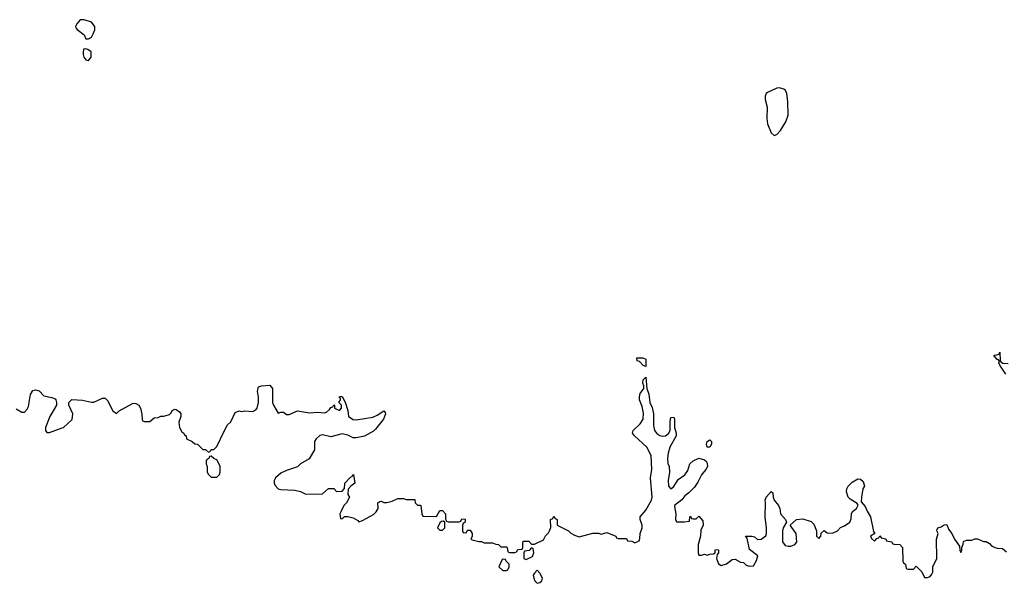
# Model space of a CAD drawing. Header units: inches. Extents: x 2221774 to 2440637, y 201306 to 357559.
# Tile 64 of 245: x 2319696 to 2326762, y 246192 to 250239. Entities that reach past the tile are written whole.
import ezdxf

# ---------------------------------------------------------------- set-up
doc = ezdxf.new("R2010")
doc.units = ezdxf.units.IN
doc.header["$MEASUREMENT"] = 0
for name, color, linetype in [('C3214', 7, 'Continuous'), ('C3224', 7, 'Continuous'), ('C3225', 7, 'Continuous')]:
    doc.layers.add(name, color=color, linetype=linetype)

msp = doc.modelspace()

# ---------------------------------------------------------------- linework, layer by layer
at = {"layer": 'C3214', "color": 5, "elevation": 40}
msp.add_lwpolyline([(2319670, 247444.7), (2319710, 247422), (2319730, 247422), (2319750, 247442), (2319758, 247462), (2319772.9, 247547.1), (2319790, 247576), (2319810, 247581), (2319834.4, 247574.4), (2319870, 247538), (2319927.1, 247527.1), (2319950, 247516), (2319956, 247510), (2319961, 247490), (2319961, 247470), (2319911, 247390), (2319882, 247310), (2319882, 247290), (2319890, 247274), (2319910, 247274), (2320000, 247307.6)], dxfattribs=at)
at = {"layer": 'C3224', "color": 5}
for points, elevation in [([(2320151.3, 250000), (2320150.8, 249990), (2320157.3, 249970), (2320170, 249951), (2320190, 249946), (2320209, 249970), (2320208.7, 250000)], 60), ([(2326773.4, 247693.4), (2326730, 247758), (2326724, 247776), (2326728, 247788), (2326718, 247798), (2326710, 247798), (2326690, 247826), (2326690, 247831.3), (2326708, 247832), (2326722, 247838), (2326730, 247852), (2326732, 247790), (2326739.6, 247779.6), (2326751.6, 247771.6), (2326790, 247771)], 40), ([(2320000, 247307.6), (2320010, 247311.3), (2320071.9, 247368.1), (2320077.2, 247410), (2320049.1, 247470.9), (2320049, 247490), (2320070, 247511), (2320146.4, 247506.4), (2320210, 247492), (2320227.3, 247492.7), (2320290, 247522), (2320310, 247522), (2320325.4, 247505.4), (2320364.7, 247430), (2320390, 247412), (2320409.1, 247430.9), (2320510, 247484.7), (2320530, 247482), (2320552, 247470), (2320562, 247450), (2320572.7, 247407.3), (2320574, 247370), (2320578, 247358), (2320590, 247354), (2320630, 247354), (2320660.4, 247379.6), (2320690, 247382), (2320708.9, 247391.1), (2320730, 247391.3), (2320770, 247404.7), (2320783.1, 247416.9), (2320790, 247432), (2320810, 247442), (2320819.6, 247439.6), (2320843.6, 247423.6), (2320851.3, 247410), (2320851.3, 247390), (2320838, 247350), (2320842, 247310), (2320859.6, 247279.6), (2320874, 247270), (2320878, 247258), (2320891.6, 247251.6), (2320894, 247230), (2320934, 247210), (2320952.7, 247192.7), (2320971.6, 247191.6), (2321010, 247154), (2321030, 247154), (2321050, 247134), (2321062, 247138), (2321070, 247154), (2321090, 247154), (2321110, 247174), (2321160.4, 247279.6), (2321188, 247330), (2321210, 247352), (2321241.2, 247418.8), (2321270, 247431), (2321290, 247426), (2321310, 247431), (2321370, 247426), (2321390, 247438), (2321399, 247450), (2321409.2, 247490), (2321409.3, 247530), (2321402.7, 247570), (2321410, 247602), (2321431, 247611), (2321490, 247614), (2321511.1, 247591.1), (2321511.3, 247490), (2321518, 247470), (2321550, 247414), (2321570, 247422), (2321590, 247422), (2321610, 247404.7), (2321630, 247404.7), (2321690, 247431.3), (2321775.3, 247415.3), (2321830, 247421), (2321883.1, 247416.9), (2321898, 247422), (2321920.4, 247439.6), (2321930, 247454), (2321942, 247458), (2321950, 247474), (2321954, 247470), (2321954, 247450), (2321990, 247434), (2322006, 247450), (2322006, 247470), (2321986, 247490), (2321998, 247510), (2321998, 247518), (2321988, 247528), (2321990, 247534), (2322010, 247534), (2322031.6, 247491.6), (2322050, 247434), (2322056, 247390), (2322090, 247367.3), (2322110, 247366), (2322230, 247386), (2322261.2, 247398.8), (2322310, 247431), (2322319.6, 247419.6), (2322322, 247410), (2322306, 247370), (2322250, 247298), (2322235.3, 247284.7), (2322170, 247249.2), (2322110, 247236), (2322090, 247236), (2322050, 247256.2), (2322010, 247264.5), (2321930, 247243.7), (2321870, 247258), (2321850, 247252.7), (2321824.7, 247230), (2321811.3, 247210), (2321811.3, 247150), (2321774.4, 247085.6), (2321712, 247050), (2321690, 247028.7), (2321610, 247002), (2321570, 246982), (2321532, 246950), (2321522, 246930), (2321522, 246910), (2321530, 246894), (2321551.6, 246871.6), (2321570, 246864.7), (2321670, 246862), (2321710, 246852), (2321750, 246832), (2321870, 246834), (2321912.7, 246872.7), (2321950, 246872), (2321970, 246852), (2322010, 246854), (2322028, 246872), (2322030, 246912), (2322070, 246954), (2322082, 246958), (2322086, 246970), (2322092.7, 246972.7), (2322102, 246910), (2322071.6, 246888.4), (2322052.7, 246867.3), (2322052, 246830), (2322062, 246810), (2322042, 246770), (2322022, 246750), (2322002, 246710), (2321994, 246690), (2321998, 246658), (2322010, 246654), (2322028, 246672), (2322050, 246671.3), (2322090, 246662), (2322123.6, 246643.6), (2322130, 246634), (2322156.4, 246643.6), (2322234.6, 246685.4), (2322254.6, 246705.4), (2322268, 246730), (2322266, 246770), (2322280.4, 246779.6), (2322290, 246782), (2322310, 246772), (2322330, 246772), (2322370, 246782), (2322410, 246802), (2322450, 246802), (2322470, 246794), (2322532.7, 246792.7), (2322534, 246770), (2322550, 246754), (2322570, 246754), (2322574, 246750), (2322582, 246690), (2322590, 246674), (2322687.3, 246672.7), (2322710, 246714), (2322730, 246714), (2322751.6, 246691.6), (2322752.7, 246652.7), (2322758, 246638), (2322770, 246634), (2322850, 246634), (2322862, 246638), (2322870, 246654), (2322892.7, 246652.7), (2322894, 246630), (2322878, 246622), (2322874, 246610), (2322874, 246570), (2322878, 246558), (2322890, 246554), (2322902, 246558), (2322910, 246574), (2322930, 246574), (2322942, 246550), (2322942, 246530), (2322934, 246510), (2322943.6, 246503.6), (2322990, 246491.3), (2323011.3, 246491.3), (2323030, 246482), (2323090, 246482), (2323112.7, 246472.7), (2323131.6, 246471.6), (2323150, 246454), (2323190, 246454), (2323194, 246450), (2323198, 246418), (2323210, 246414), (2323250, 246414), (2323262, 246418), (2323270, 246434), (2323302, 246438), (2323306, 246450), (2323306, 246490), (2323310, 246494), (2323350, 246494), (2323370, 246474), (2323390, 246474), (2323454.6, 246505.4), (2323470, 246534), (2323490, 246554), (2323498, 246570), (2323507.3, 246592.7), (2323506, 246650), (2323522, 246658), (2323530, 246674), (2323538, 246658), (2323554, 246650), (2323554, 246610), (2323634, 246570), (2323651.6, 246551.6), (2323676.9, 246536.9), (2323710, 246524.7), (2323810, 246551.3), (2323850, 246552), (2323870, 246544.7), (2323910, 246558), (2323974, 246530), (2323978, 246518), (2323990, 246514), (2324050, 246514), (2324058, 246498), (2324090, 246494), (2324110, 246482), (2324142, 246498), (2324147.3, 246512.7), (2324148, 246550), (2324164, 246590), (2324164, 246610), (2324148.7, 246650), (2324149, 246670), (2324190, 246718), (2324229.5, 246790), (2324235.6, 246810), (2324223.7, 246950), (2324231.6, 247010), (2324227, 247110), (2324197.2, 247170), (2324108.7, 247250), (2324094, 247270), (2324099, 247290), (2324150, 247336), (2324169.4, 247370), (2324172.9, 247412.9), (2324162.3, 247462.3), (2324143.5, 247510), (2324143, 247530), (2324150, 247554), (2324175.3, 247590), (2324175.3, 247610), (2324168, 247630), (2324170, 247654), (2324190, 247672), (2324196.3, 247590), (2324212.2, 247550), (2324218.4, 247490), (2324234, 247454), (2324245.7, 247410), (2324245.3, 247325.3), (2324250.6, 247290), (2324268.6, 247268.6), (2324290, 247253), (2324310, 247248), (2324330, 247250.6), (2324351.8, 247268.2), (2324363.7, 247290), (2324364.8, 247355.2), (2324370, 247382), (2324390, 247384.7), (2324396.3, 247370), (2324395.5, 247310), (2324407.3, 247270), (2324406.8, 247250), (2324362.8, 247170), (2324350, 247126), (2324345.5, 247090), (2324347.9, 247052.1), (2324356.3, 247030), (2324360.4, 246990), (2324351, 246930), (2324351.3, 246890), (2324370, 246871.3), (2324390, 246887.3), (2324421.7, 246938.3), (2324469, 246970), (2324490, 247002), (2324505.2, 247050), (2324530, 247070.8), (2324570, 247091.3), (2324610, 247078), (2324622, 247070), (2324630, 247054), (2324631, 247030), (2324621, 247010), (2324588.2, 246971.8), (2324562.4, 246917.6), (2324538, 246882), (2324499.1, 246840.9), (2324470, 246821.2), (2324447.9, 246792.1), (2324396, 246750), (2324395.3, 246744.7), (2324404.7, 246690), (2324402, 246650), (2324410, 246634), (2324467.3, 246632.7), (2324502, 246638), (2324506, 246670), (2324510, 246674), (2324518, 246658), (2324530, 246654), (2324550, 246654), (2324570, 246674), (2324599.6, 246639.6), (2324602, 246610), (2324585.4, 246574.6), (2324581, 246530), (2324564.7, 246470), (2324564.7, 246410), (2324570, 246394), (2324590, 246394), (2324610, 246402), (2324630, 246394), (2324650, 246402), (2324676.4, 246403.6), (2324686, 246410), (2324686, 246430), (2324690, 246434), (2324708, 246432), (2324712, 246430), (2324712, 246410), (2324702, 246398), (2324696, 246370), (2324710, 246332), (2324730, 246321), (2324769.1, 246330.9), (2324810, 246362), (2324830, 246364.7), (2324870, 246344.7), (2324890, 246342), (2324910, 246322), (2324930, 246314), (2324962, 246318), (2324983.1, 246356.9), (2324993.2, 246390), (2324934.6, 246434.6), (2324916.4, 246516.4), (2324906, 246530), (2324951.1, 246531.1), (2324970, 246524.7), (2324990, 246506), (2325018, 246510), (2325050, 246532), (2325056, 246550), (2325056, 246590), (2325046.6, 246670), (2325049.3, 246770), (2325046, 246790), (2325054, 246810), (2325090, 246851), (2325102, 246842), (2325102.8, 246810), (2325110.5, 246790), (2325142, 246750), (2325150.8, 246730), (2325156, 246690), (2325191, 246650), (2325198, 246630), (2325174.8, 246590), (2325170.7, 246569.3), (2325171, 246490), (2325190, 246464.7), (2325210, 246458), (2325230, 246458), (2325258, 246470), (2325272.7, 246487.3), (2325268.7, 246550), (2325226, 246610), (2325270, 246651), (2325316, 246656), (2325376, 246636), (2325396, 246616), (2325414, 246570), (2325414, 246530), (2325430, 246514), (2325446, 246530), (2325447.3, 246552.7), (2325470, 246572), (2325490, 246554), (2325530, 246552), (2325566, 246570), (2325587.3, 246592.7), (2325616.4, 246603.6), (2325654, 246630), (2325664, 246656), (2325666, 246690), (2325673.1, 246706.9), (2325701.2, 246730), (2325714, 246754), (2325705.2, 246765.2), (2325655.1, 246795.1), (2325642, 246810), (2325629.3, 246849.3), (2325633.2, 246870), (2325642, 246890), (2325670, 246918), (2325710, 246942), (2325730, 246941), (2325750, 246922), (2325758.8, 246890), (2325746.8, 246870), (2325736.3, 246810), (2325736, 246776), (2325763.4, 246743.4), (2325777.3, 246710), (2325802.8, 246670), (2325824.7, 246564.7), (2325834, 246550), (2325802, 246530), (2325810, 246514), (2325830, 246494), (2325847.3, 246512.7), (2325862, 246518), (2325870, 246534), (2325878, 246518), (2325911.6, 246511.6), (2325918, 246498), (2325954, 246490), (2325958, 246478), (2325972.7, 246472.7), (2326012, 246470), (2326032, 246450), (2326034, 246350), (2326038, 246338), (2326054, 246330), (2326058, 246298), (2326070, 246294), (2326110, 246294), (2326130, 246314), (2326170, 246274), (2326190, 246234), (2326210, 246234), (2326230, 246242), (2326242, 246258), (2326248.4, 246271.6), (2326248.7, 246310), (2326278, 246370), (2326275.3, 246510), (2326288, 246550), (2326278, 246570), (2326280.4, 246579.6), (2326286, 246590), (2326310, 246598), (2326330, 246612), (2326350, 246614), (2326362, 246582), (2326386, 246550), (2326404.7, 246510), (2326439.6, 246459.6), (2326442, 246430), (2326450, 246414), (2326458, 246430), (2326458, 246450), (2326467.3, 246472.7), (2326468.9, 246491.1), (2326490, 246502), (2326530, 246502), (2326550, 246512), (2326570, 246512), (2326612.7, 246492.7), (2326631.3, 246491.3), (2326656.9, 246476.9), (2326670, 246462), (2326694, 246450), (2326710, 246444.7), (2326750, 246442), (2326778, 246418)], 40)]:
    msp.add_lwpolyline(points, dxfattribs=dict(at, elevation=elevation))
for points, elevation in [([(2325150, 249749.7), (2325130, 249746.3), (2325063.1, 249716.9), (2325054, 249710), (2325046.4, 249690), (2325046.9, 249666.9), (2325060.5, 249610), (2325058, 249530), (2325062.6, 249490), (2325090, 249426), (2325110, 249407.7), (2325130, 249414), (2325156.9, 249443.1), (2325194.9, 249505.1), (2325210, 249554), (2325209.5, 249650), (2325201.6, 249710), (2325191.8, 249730), (2325180.1, 249740.1)], 60), ([(2324190, 247748), (2324170, 247755.3), (2324144.7, 247784.7), (2324128, 247790), (2324126, 247810), (2324169.2, 247810.8), (2324190, 247802)], 40), ([(2324630, 247168.7), (2324624, 247190), (2324629.6, 247210.4), (2324650, 247222), (2324662, 247210), (2324662, 247190), (2324650, 247168.7)], 40), ([(2321070, 247106), (2321058, 247102), (2321052.7, 247087.3), (2321038, 247082), (2321034, 247070), (2321034, 247050), (2321042, 247030), (2321042, 246990), (2321050, 246974), (2321070, 246954), (2321110, 246954), (2321130, 246974), (2321135.3, 246990), (2321133.6, 247033.6), (2321110, 247078), (2321088, 247088)], 40), ([(2322738, 246638), (2322723.6, 246636.4), (2322710, 246626), (2322694, 246590), (2322710, 246574), (2322730, 246574), (2322746, 246590), (2322746, 246630)], 40), ([(2323370, 246446), (2323352, 246428), (2323318, 246422), (2323314, 246410), (2323314, 246370), (2323330, 246362), (2323375.3, 246384.7), (2323386, 246410), (2323382, 246442)], 40), ([(2323170, 246366), (2323158, 246362), (2323134, 246310), (2323163.6, 246283.6), (2323190, 246284.7), (2323198, 246290), (2323208, 246310), (2323208, 246330), (2323186, 246350), (2323182, 246362)], 40), ([(2323410, 246286), (2323390, 246266), (2323382, 246250), (2323384.7, 246230), (2323392, 246210), (2323410, 246192), (2323430, 246198), (2323442, 246210), (2323448.7, 246230), (2323430, 246266)], 40)]:
    msp.add_lwpolyline(points, close=True, dxfattribs=dict(at, elevation=elevation))
at = {"layer": 'C3225', "color": 5, "elevation": 60}
msp.add_lwpolyline([(2320130, 250239), (2320106, 250210), (2320096, 250190), (2320099.8, 250179.8), (2320107.5, 250167.5), (2320158, 250130), (2320170, 250102), (2320190, 250102), (2320210, 250114), (2320223.1, 250136.9), (2320234.6, 250165.4), (2320234, 250190), (2320210, 250222), (2320158, 250238)], close=True, dxfattribs=at)
msp.add_lwpolyline([(2320208.7, 250000), (2320208.7, 250008.7), (2320184, 250024), (2320170, 250028.7), (2320152.7, 250027.3), (2320151.3, 250000)], dxfattribs=at)

doc.saveas('drawing.dxf')
